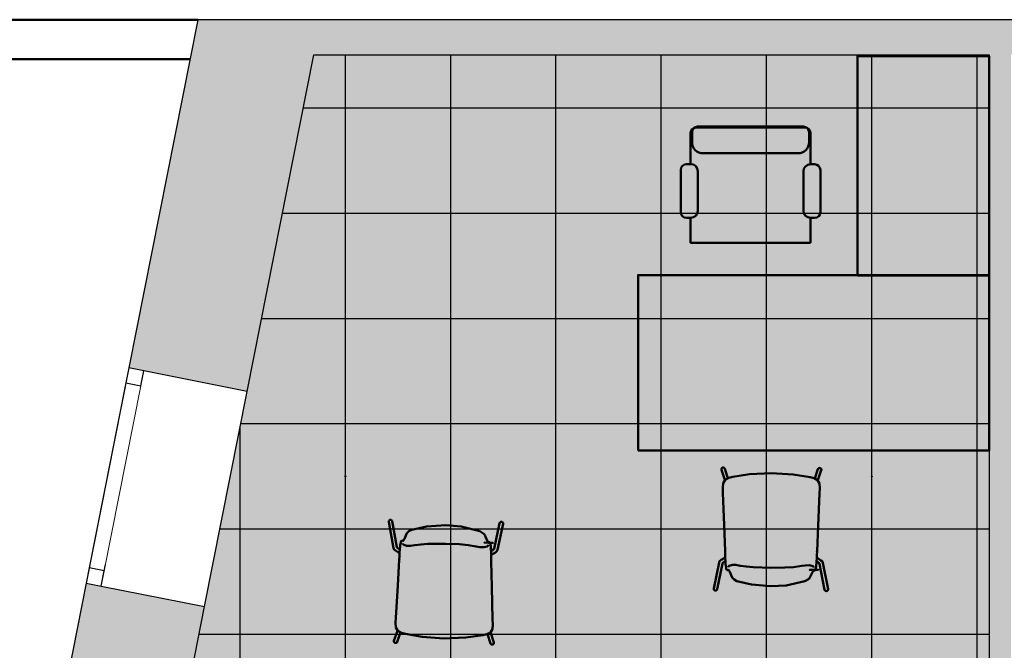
# Model space of a CAD drawing. Header units: metres. Extents: x -1 to 430, y -6 to 34.
# Tile 7 of 24: x 399.92 to 404.41, y 25.35 to 28.23. Entities that reach past the tile are written whole.
import ezdxf

# ---------------------------------------------------------------- set-up
doc = ezdxf.new("R2010")
doc.units = ezdxf.units.M
doc.linetypes.add('CONTINUA', pattern=[0])
doc.linetypes.add('PUNKT', pattern=[6.35, 0, -6.35])
for name, color, linetype, lineweight in [('3D P2 MOBLES', 7, 'CONTINUA', 25), ('3D P2 MURS', 7, 'CONTINUA', 25), ('P2 ESCALES 2D', 7, 'CONTINUA', 25), ('P2 PAVIMENT', 7, 'CONTINUA', 25)]:
    doc.layers.add(name, color=color, linetype=linetype, lineweight=lineweight)

# ---------------------------------------------------------------- blocks, each defined once
blk = doc.blocks.new('TRAMA_0')
at = {"layer": 'P2 PAVIMENT', "linetype": 'CONTINUA', "lineweight": 25, "transparency": 33554687}
for points in [[(401.396, 26.1464), (401.4023, 26.1526), (401.4085, 26.1464), (401.4023, 26.1401)], [(403.796, 26.1464), (403.8023, 26.1526), (403.8085, 26.1464), (403.8023, 26.1401)]]:
    blk.add_hatch(color=7, dxfattribs=at).paths.add_polyline_path(points, flags=16)
at = {"layer": 'P2 PAVIMENT', "color": 7, "linetype": 'CONTINUA', "lineweight": 25, "transparency": 33554687}
for p, q in [((401.4023, 26.1464), (401.4023, 28.0682)), ((401.8823, 26.1464), (401.8823, 28.0682)), ((402.3623, 26.1464), (402.3623, 28.0682)), ((402.8423, 26.1464), (402.8423, 28.0682)), ((403.3223, 26.1464), (403.3223, 28.0682)), ((403.8023, 26.1464), (403.8023, 28.0682)), ((404.2823, 26.1464), (404.2823, 28.0682)), ((401.2108, 27.8264), (403.5623, 27.8264)), ((403.5623, 27.8264), (404.337, 27.8264)), ((401.1157, 27.3464), (401.1623, 27.3464)), ((401.1623, 27.3464), (403.5623, 27.3464)), ((403.5623, 27.3464), (404.337, 27.3464)), ((401.0206, 26.8664), (401.1623, 26.8664)), ((401.1623, 26.8664), (403.5623, 26.8664)), ((403.5623, 26.8664), (404.337, 26.8664)), ((400.9223, 26.1464), (400.9223, 26.3701)), ((400.9255, 26.3864), (401.1623, 26.3864)), ((401.1623, 26.3864), (403.5623, 26.3864)), ((403.5623, 26.3864), (404.337, 26.3864)), ((400.9223, 23.7464), (400.9223, 26.1464)), ((401.4023, 23.7464), (401.4023, 26.1464)), ((401.8823, 23.7464), (401.8823, 26.1464)), ((402.3623, 23.7464), (402.3623, 26.1464)), ((402.8423, 23.7464), (402.8423, 26.1464)), ((403.3223, 23.7464), (403.3223, 26.1464)), ((403.8023, 23.7464), (403.8023, 26.1464)), ((404.2823, 23.7464), (404.2823, 26.1464)), ((400.8304, 25.9064), (401.1623, 25.9064)), ((401.1623, 25.9064), (403.5623, 25.9064)), ((403.5623, 25.9064), (404.337, 25.9064)), ((400.7353, 25.4264), (401.1623, 25.4264)), ((401.1623, 25.4264), (403.5623, 25.4264)), ((403.5623, 25.4264), (404.337, 25.4264))]:
    blk.add_line(p, q, dxfattribs=at)

msp = doc.modelspace()

# ---------------------------------------------------------------- hatches: boundary and pattern name
at = {"layer": '3D P2 MURS', "linetype": 'CONTINUA', "lineweight": 18, "true_color": 0xa0a0a0, "transparency": 33554687}
for points in [[(400.4151, 26.6404), (400.9546, 26.5335), (401.2904, 28.2282), (400.7297, 28.2282)], [(426.8464, 28.2282), (401.2904, 28.2282), (401.2587, 28.0682), (415.7808, 28.0682), (415.7808, 28.0683), (415.9308, 28.0683), (415.9308, 28.0682), (426.8132, 28.0682)], [(404.437, 23.5195), (404.437, 28.0682), (404.337, 28.0682), (404.337, 23.5195)], [(400.1116, 25.1086), (400.6511, 25.0017), (400.7603, 25.5526), (400.2208, 25.6594)]]:
    msp.add_hatch(color=253, dxfattribs=at).paths.add_polyline_path(points)
at = {"layer": 'P2 PAVIMENT', "linetype": 'CONTINUA', "lineweight": 25, "true_color": 0xa8d1ff, "transparency": 33554687}
h = msp.add_hatch(color=141, dxfattribs=at)
h.paths.add_polyline_path([(406.0493, 13.1206), (406.0493, 13.7631), (407.3616, 13.7631), (407.3616, 13.1206), (408.4493, 13.1206), (408.4493, 16.3186), (405.5993, 16.3186), (405.5993, 13.1206)])
h.paths.add_polyline_path([(400.3575, 23.5195), (404.337, 23.5195), (404.337, 28.0682), (401.2587, 28.0682)])
h.paths.add_polyline_path([(407.507, 23.4195), (400.3377, 23.4195), (399.3066, 18.2155), (409.697, 18.2155), (409.697, 22.1086), (409.5879, 22.1086), (409.515, 22.1766), (409.3621, 22.3051), (409.1438, 22.4697), (408.9172, 22.6227), (408.6829, 22.7636), (408.4416, 22.8921), (408.1938, 23.0078), (407.9403, 23.1103), (407.6819, 23.1994), (407.507, 23.2496), (407.5096, 23.2588), (407.507, 23.2597)])
h.paths.add_polyline_path([(412.1493, 16.3186), (408.5493, 16.3186), (408.5493, 13.1206), (412.1493, 13.1206)])
h.paths.add_polyline_path([(414.8971, 13.1206), (414.8971, 16.3186), (412.2493, 16.3186), (412.2493, 13.1206)])
h.paths.add_polyline_path([(413.4971, 18.2155), (413.4971, 21.3412), (413.4042, 21.3195), (412.6163, 21.2594), (411.2034, 20.8195), (410.3864, 20.7495), (409.797, 21.1429), (409.797, 18.2155)])
h.paths.add_polyline_path([(405.4993, 16.4186), (414.8971, 16.4186), (414.8971, 18.1155), (399.2868, 18.1155), (398.2971, 13.1206), (405.4993, 13.1206)])
h.paths.add_polyline_path([(415.647, 22.0695), (414.1734, 21.4995), (413.5971, 21.3646), (413.5971, 18.2155), (420.5098, 18.2155), (420.5098, 24.2369), (417.447, 24.2369), (417.447, 23.4895), (417.017, 23.4895), (417.017, 22.0695)])
h.paths.add_polyline_path([(414.9971, 13.1206), (418.3971, 13.1206), (418.3971, 17.6155), (418.3999, 17.6155), (418.3999, 18.1155), (414.9971, 18.1155)])
h.paths.add_polyline_path([(420.6098, 24.2369), (420.6098, 18.1155), (418.4999, 18.1155), (418.4999, 17.6155), (418.4971, 17.6155), (418.4971, 13.1206), (423.7155, 13.1206), (426.0126, 24.2048), (421.337, 24.2048), (421.337, 24.2369)])
h.paths.add_polyline_path([(426.0333, 24.3048), (426.8132, 28.0682), (421.507, 28.0682), (421.507, 24.3048)])
h.paths.add_polyline_path([(405.6727, 13.7645), (405.6952, 13.7912), (405.722, 13.8137), (405.7522, 13.8312), (405.7851, 13.8431), (405.8195, 13.8492), (405.8545, 13.8492), (405.8889, 13.8431), (405.9217, 13.8312), (405.952, 13.8137), (405.9788, 13.7912), (406.0012, 13.7645), (406.0187, 13.7342), (406.0307, 13.7014), (406.0367, 13.6669), (406.0367, 13.632), (406.0307, 13.5976), (406.0187, 13.5647), (406.0012, 13.5345), (405.9788, 13.5077), (405.952, 13.4852), (405.9217, 13.4677), (405.8889, 13.4558), (405.8545, 13.4497), (405.8195, 13.4497), (405.7851, 13.4558), (405.7522, 13.4677), (405.722, 13.4852), (405.6952, 13.5077), (405.6727, 13.5345), (405.6553, 13.5647), (405.6433, 13.5976), (405.6372, 13.632), (405.6372, 13.6669), (405.6433, 13.7014), (405.6553, 13.7342)], flags=16)
h.paths.add_polyline_path([(401.2367, 17.7776), (401.2291, 17.7346), (401.2141, 17.6935), (401.1923, 17.6557), (401.1642, 17.6222), (401.1307, 17.5942), (401.0929, 17.5723), (401.0519, 17.5574), (401.0088, 17.5498), (400.9651, 17.5498), (400.9221, 17.5574), (400.8811, 17.5723), (400.8432, 17.5942), (400.8098, 17.6222), (400.7817, 17.6557), (400.7598, 17.6935), (400.7449, 17.7346), (400.7373, 17.7776), (400.7373, 17.8213), (400.7449, 17.8643), (400.7598, 17.9054), (400.7817, 17.9432), (400.8098, 17.9767), (400.8432, 18.0048), (400.8811, 18.0266), (400.9221, 18.0416), (400.9651, 18.0491), (401.0088, 18.0491), (401.0519, 18.0416), (401.0929, 18.0266), (401.1307, 18.0048), (401.1642, 17.9767), (401.1923, 17.9432), (401.2141, 17.9054), (401.2291, 17.8643), (401.2367, 17.8213)], flags=16)
h.paths.add_polyline_path([(410.7119, 17.5498), (410.6689, 17.5574), (410.6278, 17.5723), (410.59, 17.5942), (410.5565, 17.6222), (410.5284, 17.6557), (410.5066, 17.6935), (410.4916, 17.7346), (410.484, 17.7776), (410.484, 17.8213), (410.4916, 17.8643), (410.5066, 17.9054), (410.5284, 17.9432), (410.5565, 17.9767), (410.59, 18.0048), (410.6278, 18.0266), (410.6689, 18.0416), (410.7119, 18.0491), (410.7556, 18.0491), (410.7986, 18.0416), (410.8396, 18.0266), (410.8775, 18.0048), (410.911, 17.9767), (410.939, 17.9432), (410.9609, 17.9054), (410.9758, 17.8643), (410.9834, 17.8213), (410.9834, 17.7776), (410.9758, 17.7346), (410.9609, 17.6935), (410.939, 17.6557), (410.911, 17.6222), (410.8775, 17.5942), (410.8396, 17.5723), (410.7986, 17.5574), (410.7556, 17.5498)], flags=16)
h.paths.add_polyline_path([(406.0423, 17.9432), (406.0641, 17.9054), (406.0791, 17.8643), (406.0867, 17.8213), (406.0867, 17.7776), (406.0791, 17.7346), (406.0641, 17.6935), (406.0423, 17.6557), (406.0142, 17.6222), (405.9807, 17.5942), (405.9429, 17.5723), (405.9019, 17.5574), (405.8588, 17.5498), (405.8151, 17.5498), (405.7721, 17.5574), (405.7311, 17.5723), (405.6932, 17.5942), (405.6598, 17.6222), (405.6317, 17.6557), (405.6098, 17.6935), (405.5949, 17.7346), (405.5873, 17.7776), (405.5873, 17.8213), (405.5949, 17.8643), (405.6098, 17.9054), (405.6317, 17.9432), (405.6598, 17.9767), (405.6932, 18.0048), (405.7311, 18.0266), (405.7721, 18.0416), (405.8151, 18.0491), (405.8588, 18.0491), (405.9019, 18.0416), (405.9429, 18.0266), (405.9807, 18.0048), (406.0142, 17.9767)], flags=16)
h.paths.add_polyline_path([(400.9351, 13.4558), (400.9022, 13.4677), (400.872, 13.4852), (400.8452, 13.5077), (400.8227, 13.5345), (400.8053, 13.5647), (400.7933, 13.5976), (400.7872, 13.632), (400.7872, 13.6669), (400.7933, 13.7014), (400.8053, 13.7342), (400.8227, 13.7645), (400.8452, 13.7912), (400.872, 13.8137), (400.9022, 13.8312), (400.9351, 13.8431), (400.9695, 13.8492), (401.0045, 13.8492), (401.0389, 13.8431), (401.0717, 13.8312), (401.102, 13.8137), (401.1288, 13.7912), (401.1512, 13.7645), (401.1687, 13.7342), (401.1807, 13.7014), (401.1867, 13.6669), (401.1867, 13.632), (401.1807, 13.5976), (401.1687, 13.5647), (401.1512, 13.5345), (401.1288, 13.5077), (401.102, 13.4852), (401.0717, 13.4677), (401.0389, 13.4558), (401.0045, 13.4497), (400.9695, 13.4497)], flags=16)
h.paths.add_polyline_path([(410.8185, 13.4677), (410.7856, 13.4558), (410.7512, 13.4497), (410.7163, 13.4497), (410.6818, 13.4558), (410.649, 13.4677), (410.6187, 13.4852), (410.5919, 13.5077), (410.5695, 13.5345), (410.552, 13.5647), (410.54, 13.5976), (410.534, 13.632), (410.534, 13.6669), (410.54, 13.7014), (410.552, 13.7342), (410.5695, 13.7645), (410.5919, 13.7912), (410.6187, 13.8137), (410.649, 13.8312), (410.6818, 13.8431), (410.7163, 13.8492), (410.7512, 13.8492), (410.7856, 13.8431), (410.8185, 13.8312), (410.8487, 13.8137), (410.8755, 13.7912), (410.898, 13.7645), (410.9154, 13.7342), (410.9274, 13.7014), (410.9335, 13.6669), (410.9335, 13.632), (410.9274, 13.5976), (410.9154, 13.5647), (410.898, 13.5345), (410.8755, 13.5077), (410.8487, 13.4852)], flags=16)
h.paths.add_polyline_path([(416.252, 13.4852), (416.2217, 13.4677), (416.1889, 13.4558), (416.1545, 13.4497), (416.1195, 13.4497), (416.0851, 13.4558), (416.0522, 13.4677), (416.022, 13.4852), (415.9952, 13.5077), (415.9727, 13.5345), (415.9553, 13.5647), (415.9433, 13.5976), (415.9372, 13.632), (415.9372, 13.6669), (415.9433, 13.7014), (415.9553, 13.7342), (415.9727, 13.7645), (415.9952, 13.7912), (416.022, 13.8137), (416.0522, 13.8312), (416.0851, 13.8431), (416.1195, 13.8492), (416.1545, 13.8492), (416.1889, 13.8431), (416.2217, 13.8312), (416.252, 13.8137), (416.2788, 13.7912), (416.3012, 13.7645), (416.3187, 13.7342), (416.3307, 13.7014), (416.3367, 13.6669), (416.3367, 13.632), (416.3307, 13.5976), (416.3187, 13.5647), (416.3012, 13.5345), (416.2788, 13.5077)], flags=16)
h.paths.add_polyline_path([(416.3142, 17.6222), (416.2807, 17.5942), (416.2429, 17.5723), (416.2019, 17.5574), (416.1588, 17.5498), (416.1151, 17.5498), (416.0721, 17.5574), (416.0311, 17.5723), (415.9932, 17.5942), (415.9598, 17.6222), (415.9317, 17.6557), (415.9098, 17.6935), (415.8949, 17.7346), (415.8873, 17.7776), (415.8873, 17.8213), (415.8949, 17.8643), (415.9098, 17.9054), (415.9317, 17.9432), (415.9598, 17.9767), (415.9932, 18.0048), (416.0311, 18.0266), (416.0721, 18.0416), (416.1151, 18.0491), (416.1588, 18.0491), (416.2019, 18.0416), (416.2429, 18.0266), (416.2807, 18.0048), (416.3142, 17.9767), (416.3423, 17.9432), (416.3641, 17.9054), (416.3791, 17.8643), (416.3867, 17.8213), (416.3867, 17.7776), (416.3791, 17.7346), (416.3641, 17.6935), (416.3423, 17.6557)], flags=16)
h.paths.add_polyline_path([(421.1562, 14.6845), (421.1737, 14.6542), (421.1857, 14.6214), (421.1917, 14.5869), (421.1917, 14.552), (421.1857, 14.5176), (421.1737, 14.4847), (421.1562, 14.4545), (421.1338, 14.4277), (421.107, 14.4052), (421.0767, 14.3877), (421.0439, 14.3758), (421.0095, 14.3697), (420.9745, 14.3697), (420.9401, 14.3758), (420.9072, 14.3877), (420.877, 14.4052), (420.8502, 14.4277), (420.8277, 14.4545), (420.8103, 14.4847), (420.7983, 14.5176), (420.7922, 14.552), (420.7922, 14.5869), (420.7983, 14.6214), (420.8103, 14.6542), (420.8277, 14.6845), (420.8502, 14.7112), (420.877, 14.7337), (420.9072, 14.7512), (420.9401, 14.7631), (420.9745, 14.7692), (421.0095, 14.7692), (421.0439, 14.7631), (421.0767, 14.7512), (421.107, 14.7337), (421.1338, 14.7112)], flags=16)
h.paths.add_polyline_path([(420.7499, 23.9643), (420.7648, 24.0054), (420.7867, 24.0432), (420.8148, 24.0767), (420.8482, 24.1048), (420.8861, 24.1266), (420.9271, 24.1416), (420.9701, 24.1491), (421.0138, 24.1491), (421.0569, 24.1416), (421.0979, 24.1266), (421.1357, 24.1048), (421.1692, 24.0767), (421.1973, 24.0432), (421.2191, 24.0054), (421.2341, 23.9643), (421.2417, 23.9213), (421.2417, 23.8776), (421.2341, 23.8346), (421.2191, 23.7935), (421.1973, 23.7557), (421.1692, 23.7222), (421.1357, 23.6942), (421.0979, 23.6723), (421.0569, 23.6574), (421.0138, 23.6498), (420.9701, 23.6498), (420.9271, 23.6574), (420.8861, 23.6723), (420.8482, 23.6942), (420.8148, 23.7222), (420.7867, 23.7557), (420.7648, 23.7935), (420.7499, 23.8346), (420.7423, 23.8776), (420.7423, 23.9213)], flags=16)
h.paths.add_polyline_path([(421.1973, 17.9432), (421.2191, 17.9054), (421.2341, 17.8643), (421.2417, 17.8213), (421.2417, 17.7776), (421.2341, 17.7346), (421.2191, 17.6935), (421.1973, 17.6557), (421.1692, 17.6222), (421.1357, 17.5942), (421.0979, 17.5723), (421.0569, 17.5574), (421.0138, 17.5498), (420.9701, 17.5498), (420.9271, 17.5574), (420.8861, 17.5723), (420.8482, 17.5942), (420.8148, 17.6222), (420.7867, 17.6557), (420.7648, 17.6935), (420.7499, 17.7346), (420.7423, 17.7776), (420.7423, 17.8213), (420.7499, 17.8643), (420.7648, 17.9054), (420.7867, 17.9432), (420.8148, 17.9767), (420.8482, 18.0048), (420.8861, 18.0266), (420.9271, 18.0416), (420.9701, 18.0491), (421.0138, 18.0491), (421.0569, 18.0416), (421.0979, 18.0266), (421.1357, 18.0048), (421.1692, 17.9767)], flags=16)

# ---------------------------------------------------------------- linework, layer by layer
at = {"layer": '3D P2 MOBLES', "color": 202, "linetype": 'CONTINUA', "lineweight": 50, "transparency": 33554687}
for p, q in [((402.9764, 27.57), (402.9764, 27.7115)), ((402.9827, 27.7152), (402.9827, 27.6699)), ((403.4971, 27.7369), (403.0018, 27.7369)), ((403.4907, 27.7406), (403.0081, 27.7406)), ((403.5161, 27.7152), (403.5161, 27.6699)), ((403.5225, 27.569), (403.5225, 27.7115)), ((403.4653, 27.6191), (403.0335, 27.6191)), ((402.9764, 27.57), (402.9581, 27.57)), ((403.5408, 27.569), (403.5225, 27.569)), ((402.9312, 27.5431), (402.9312, 27.3508)), ((403.0087, 27.3569), (403.0087, 27.5377)), ((403.4902, 27.5367), (403.4902, 27.3569)), ((403.5677, 27.3508), (403.5677, 27.5421)), ((402.9574, 27.3247), (402.9764, 27.3247)), ((402.9764, 27.211), (402.9764, 27.3247)), ((403.5225, 27.211), (403.5225, 27.3247)), ((403.5225, 27.3247), (403.5415, 27.3247)), ((403.5225, 27.211), (402.9764, 27.211)), ((403.1321, 26.1297), (403.1169, 26.1754)), ((403.1463, 26.1377), (403.1321, 26.1805)), ((403.5423, 26.136), (403.5569, 26.1786)), ((403.5565, 26.1279), (403.572, 26.1734)), ((401.6, 25.9382), (401.6217, 25.8189)), ((401.6157, 25.941), (401.6372, 25.8226)), ((402.1056, 25.9327), (402.08, 25.815)), ((402.1212, 25.9293), (402.0955, 25.8108)), ((401.6515, 25.8198), (401.6515, 25.8197)), ((401.6638, 25.8497), (401.6638, 25.8497)), ((402.0545, 25.8431), (402.0545, 25.8431)), ((402.0657, 25.8127), (402.0657, 25.8126)), ((401.6483, 25.7964), (401.6494, 25.7959)), ((402.0681, 25.7892), (402.067, 25.7887)), ((403.1328, 25.7752), (403.1339, 25.7757)), ((403.5526, 25.7734), (403.5516, 25.7739)), ((403.0815, 25.6344), (403.1057, 25.7533)), ((403.0972, 25.6313), (403.1212, 25.7492)), ((403.1356, 25.7517), (403.1356, 25.7518)), ((403.5497, 25.7499), (403.5497, 25.75)), ((403.5871, 25.6291), (403.5641, 25.7473)), ((403.6028, 25.6322), (403.5796, 25.7512)), ((403.1471, 25.7216), (403.1471, 25.7216)), ((403.5379, 25.7198), (403.5379, 25.7198)), ((401.64, 25.442), (401.6238, 25.3966)), ((401.654, 25.4337), (401.6389, 25.3912)), ((402.05, 25.4269), (402.0636, 25.384)), ((402.0643, 25.4347), (402.0789, 25.3888))]:
    msp.add_line(p, q, dxfattribs=at)
for points in [[(404.3367, 28.0625), (403.7367, 28.0625), (403.7367, 27.0625), (404.3367, 27.0625), (404.3367, 28.0625)], [(402.7367, 26.2635), (402.7367, 27.0635), (404.3367, 27.0635), (404.3367, 26.2635), (402.7367, 26.2635)], [(402.0549, 25.843), (402.0691, 25.8424), (402.0744, 25.8421), (402.0746, 25.8421), (402.0705, 25.8423), (402.0356, 25.8439), (402.0351, 25.8439), (402.0353, 25.8439)], [(403.5383, 25.7199), (403.5525, 25.7202), (403.5579, 25.7203), (403.5581, 25.7203), (403.5539, 25.7202), (403.519, 25.7194), (403.5185, 25.7194), (403.5187, 25.7194)]]:
    msp.add_lwpolyline(points, close=True, dxfattribs=at)
for points in [[(403.1169, 26.1754), (403.1168, 26.1759), (403.1167, 26.1764), (403.1166, 26.1769), (403.1165, 26.1774), (403.1165, 26.1778), (403.1165, 26.1783), (403.1166, 26.1788), (403.1167, 26.1793), (403.1168, 26.1798), (403.1169, 26.1803), (403.1171, 26.1808), (403.1173, 26.1812), (403.1175, 26.1817), (403.1177, 26.1821), (403.118, 26.1825), (403.1183, 26.1829), (403.1187, 26.1833), (403.119, 26.1837), (403.1194, 26.184), (403.1198, 26.1843), (403.1202, 26.1846), (403.1206, 26.1849), (403.1211, 26.1851), (403.1215, 26.1853), (403.122, 26.1855), (403.1225, 26.1856), (403.123, 26.1857), (403.1235, 26.1858), (403.124, 26.1859), (403.1245, 26.1859), (403.125, 26.1859), (403.1255, 26.1858), (403.126, 26.1858), (403.1265, 26.1856), (403.127, 26.1855), (403.1274, 26.1853), (403.1279, 26.1852), (403.1283, 26.1849), (403.1288, 26.1847), (403.1292, 26.1844), (403.1296, 26.1841), (403.13, 26.1838), (403.1303, 26.1834), (403.1307, 26.1831), (403.131, 26.1827), (403.1312, 26.1823), (403.1315, 26.1818), (403.1317, 26.1814), (403.1319, 26.1809), (403.1321, 26.1805)], [(403.572, 26.1734), (403.5722, 26.1739), (403.5723, 26.1744), (403.5724, 26.1749), (403.5724, 26.1754), (403.5725, 26.1759), (403.5725, 26.1764), (403.5724, 26.1769), (403.5723, 26.1774), (403.5722, 26.1779), (403.5721, 26.1783), (403.5719, 26.1788), (403.5718, 26.1793), (403.5715, 26.1797), (403.5713, 26.1802), (403.571, 26.1806), (403.5707, 26.181), (403.5704, 26.1814), (403.57, 26.1817), (403.5697, 26.1821), (403.5693, 26.1824), (403.5688, 26.1827), (403.5684, 26.1829), (403.568, 26.1831), (403.5675, 26.1834), (403.567, 26.1835), (403.5666, 26.1837), (403.5661, 26.1838), (403.5656, 26.1839), (403.5651, 26.1839), (403.5646, 26.184), (403.5641, 26.184), (403.5636, 26.1839), (403.5631, 26.1839), (403.5626, 26.1838), (403.5621, 26.1836), (403.5616, 26.1835), (403.5612, 26.1833), (403.5607, 26.1831), (403.5603, 26.1828), (403.5599, 26.1825), (403.5595, 26.1822), (403.5591, 26.1819), (403.5587, 26.1816), (403.5584, 26.1812), (403.5581, 26.1808), (403.5578, 26.1804), (403.5575, 26.18), (403.5573, 26.1795), (403.5571, 26.1791), (403.5569, 26.1786)], [(403.1681, 26.1432), (403.1498, 26.1389), (403.1332, 26.1306), (403.1241, 26.1148), (403.1227, 26.0928), (403.1235, 26.0706)], [(403.1681, 26.1432), (403.1668, 26.1429), (403.1666, 26.1429), (403.1681, 26.1432)], [(403.3444, 26.1608), (403.2449, 26.1556), (403.1681, 26.1432)], [(403.1681, 26.1432), (403.1695, 26.1435), (403.1693, 26.1435), (403.1681, 26.1432)], [(403.3444, 26.1608), (403.4439, 26.1547), (403.5206, 26.1417)], [(403.5206, 26.1417), (403.5192, 26.142), (403.5194, 26.142), (403.5206, 26.1417)], [(403.5206, 26.1417), (403.5388, 26.1372), (403.5554, 26.1288), (403.5644, 26.1129), (403.5655, 26.0909), (403.5645, 26.0687)], [(403.5206, 26.1417), (403.5219, 26.1414), (403.5221, 26.1413), (403.5206, 26.1417)], [(403.1236, 26.0704), (403.1235, 26.0706), (403.1235, 26.0707)], [(403.1235, 26.0706), (403.1289, 25.9228), (403.1331, 25.8066)], [(403.5645, 26.0687), (403.5578, 25.9209), (403.5526, 25.8048)], [(403.5645, 26.0685), (403.5645, 26.0687), (403.5645, 26.0688)], [(401.6, 25.9382), (401.5999, 25.9387), (401.5999, 25.9391), (401.5999, 25.9396), (401.5999, 25.9401), (401.6, 25.9406), (401.6, 25.9411), (401.6002, 25.9415), (401.6003, 25.942), (401.6005, 25.9424), (401.6007, 25.9429), (401.6009, 25.9433), (401.6012, 25.9437), (401.6015, 25.9441), (401.6018, 25.9445), (401.6021, 25.9449), (401.6025, 25.9452), (401.6029, 25.9455), (401.6033, 25.9458), (401.6037, 25.9461), (401.6041, 25.9463), (401.6046, 25.9466), (401.605, 25.9468), (401.6055, 25.9469), (401.606, 25.9471), (401.6065, 25.9472), (401.607, 25.9472), (401.6075, 25.9473), (401.608, 25.9473), (401.6085, 25.9473), (401.609, 25.9472), (401.6095, 25.9472), (401.61, 25.947), (401.6105, 25.9469), (401.6109, 25.9467), (401.6114, 25.9466), (401.6118, 25.9463), (401.6123, 25.9461), (401.6127, 25.9458), (401.6131, 25.9455), (401.6134, 25.9452), (401.6138, 25.9449), (401.6141, 25.9445), (401.6144, 25.9441), (401.6147, 25.9437), (401.6149, 25.9433), (401.6152, 25.9429), (401.6153, 25.9424), (401.6155, 25.942), (401.6156, 25.9415), (401.6157, 25.941)], [(401.8604, 25.9226), (401.7726, 25.9165), (401.7052, 25.9018)], [(402.0149, 25.8965), (401.9294, 25.9167), (401.8604, 25.9226)], [(402.1212, 25.9293), (402.1213, 25.9297), (402.1214, 25.9302), (402.1214, 25.9307), (402.1214, 25.9312), (402.1213, 25.9317), (402.1213, 25.9321), (402.1212, 25.9326), (402.121, 25.9331), (402.1209, 25.9335), (402.1207, 25.934), (402.1205, 25.9344), (402.1202, 25.9349), (402.1199, 25.9353), (402.1196, 25.9357), (402.1193, 25.936), (402.119, 25.9364), (402.1186, 25.9367), (402.1182, 25.937), (402.1178, 25.9373), (402.1174, 25.9376), (402.1169, 25.9378), (402.1165, 25.938), (402.116, 25.9382), (402.1155, 25.9383), (402.115, 25.9385), (402.1145, 25.9386), (402.114, 25.9386), (402.1135, 25.9386), (402.113, 25.9386), (402.1125, 25.9386), (402.112, 25.9386), (402.1115, 25.9385), (402.1111, 25.9384), (402.1106, 25.9382), (402.1101, 25.938), (402.1097, 25.9378), (402.1092, 25.9376), (402.1088, 25.9373), (402.1084, 25.9371), (402.108, 25.9367), (402.1077, 25.9364), (402.1073, 25.9361), (402.107, 25.9357), (402.1067, 25.9353), (402.1065, 25.9349), (402.1062, 25.9345), (402.106, 25.934), (402.1059, 25.9336), (402.1057, 25.9331), (402.1056, 25.9327)], [(401.6777, 25.8761), (401.6711, 25.8604), (401.6656, 25.8515), (401.6645, 25.8503), (401.6639, 25.8499), (401.6638, 25.8499)], [(401.7052, 25.9018), (401.6916, 25.8952), (401.683, 25.8865), (401.6777, 25.8761)], [(402.0415, 25.8699), (402.039, 25.876), (402.0336, 25.8842), (402.0149, 25.8965)], [(402.0544, 25.8433), (402.0543, 25.8433), (402.0528, 25.845), (402.0415, 25.8699)], [(401.6306, 25.8071), (401.6244, 25.813), (401.6217, 25.8189)], [(401.637, 25.8229), (401.6371, 25.8228), (401.6379, 25.8218), (401.639, 25.8208), (401.6391, 25.8207), (401.6396, 25.8203), (401.6509, 25.8112)], [(401.6579, 25.8524), (401.6555, 25.8493), (401.6544, 25.8449), (401.6527, 25.8327), (401.652, 25.8253), (401.6511, 25.8154), (401.6494, 25.7959)], [(401.6593, 25.8527), (401.6585, 25.8526), (401.6579, 25.8524)], [(401.6653, 25.8527), (401.6619, 25.8526), (401.6593, 25.8527)], [(401.6826, 25.8283), (401.6685, 25.8329), (401.6647, 25.8365), (401.6636, 25.8396)], [(401.6638, 25.8497), (401.6644, 25.8518), (401.6649, 25.8525)], [(401.6653, 25.8527), (401.6651, 25.8526), (401.6649, 25.8525)], [(401.6663, 25.8522), (401.6657, 25.8526), (401.6653, 25.8527)], [(401.7186, 25.8315), (401.6981, 25.8286), (401.6826, 25.8283)], [(401.859, 25.8385), (401.7782, 25.8376), (401.747, 25.8353), (401.7186, 25.8315)], [(401.9991, 25.8267), (401.9623, 25.8326), (401.9225, 25.8361), (401.859, 25.8385)], [(402.0349, 25.8223), (402.015, 25.8237), (401.9991, 25.8267)], [(402.0543, 25.8329), (402.0531, 25.8298), (402.0491, 25.8264), (402.0349, 25.8223)], [(402.053, 25.8461), (402.0525, 25.846), (402.0522, 25.8458)], [(402.059, 25.8458), (402.0557, 25.8459), (402.053, 25.8461)], [(402.0534, 25.8459), (402.0532, 25.846), (402.053, 25.8461)], [(402.0534, 25.8459), (402.054, 25.8448), (402.0545, 25.8431)], [(402.0604, 25.8455), (402.0597, 25.8458), (402.059, 25.8458)], [(402.067, 25.7887), (402.065, 25.8247), (402.0635, 25.8391), (402.0604, 25.8455)], [(402.0803, 25.8153), (402.0802, 25.8152), (402.0791, 25.814), (402.0784, 25.8135), (402.0783, 25.8133), (402.078, 25.8132), (402.0775, 25.8129), (402.066, 25.8054)], [(401.6483, 25.7964), (401.6439, 25.7989), (401.6306, 25.8071)], [(401.6482, 25.7694), (401.648, 25.7655), (401.6478, 25.7625)], [(401.6479, 25.765), (401.6489, 25.7826), (401.6494, 25.7959)], [(402.0674, 25.7578), (402.0671, 25.7754), (402.067, 25.7887)], [(402.0681, 25.7892), (402.0726, 25.7915), (402.0862, 25.7993)], [(402.0862, 25.7993), (402.0925, 25.805), (402.0955, 25.8108)], [(403.1328, 25.7752), (403.1284, 25.7728), (403.1148, 25.7649)], [(403.1333, 25.8021), (403.1332, 25.806), (403.133, 25.8091)], [(403.1331, 25.8068), (403.1331, 25.8066), (403.1331, 25.8064)], [(403.1331, 25.8066), (403.1337, 25.789), (403.1339, 25.7757)], [(403.1412, 25.719), (403.1389, 25.7222), (403.1378, 25.7265), (403.1365, 25.7388), (403.1359, 25.7462), (403.1352, 25.7561), (403.1339, 25.7757)], [(403.5516, 25.7739), (403.5488, 25.738), (403.547, 25.7236), (403.5438, 25.7172)], [(403.5526, 25.8048), (403.5519, 25.7872), (403.5516, 25.7739)], [(403.5524, 25.8003), (403.5526, 25.8042), (403.5527, 25.8073)], [(403.5526, 25.8049), (403.5526, 25.8048), (403.5526, 25.8046)], [(403.5526, 25.7734), (403.5571, 25.7709), (403.5706, 25.7629)], [(401.6327, 25.5012), (401.6412, 25.6489), (401.6479, 25.765)], [(401.6479, 25.7648), (401.6479, 25.765), (401.648, 25.7651)], [(402.0673, 25.7623), (402.0674, 25.7584), (402.0674, 25.7553)], [(402.0674, 25.7576), (402.0674, 25.7578), (402.0674, 25.7579)], [(402.0736, 25.4937), (402.0701, 25.6416), (402.0674, 25.7578)], [(403.1148, 25.7649), (403.1086, 25.7591), (403.1057, 25.7533)], [(403.121, 25.7489), (403.121, 25.749), (403.1219, 25.75), (403.123, 25.751), (403.1231, 25.751), (403.1236, 25.7514), (403.1351, 25.7604)], [(403.1664, 25.7425), (403.1523, 25.7382), (403.1483, 25.7348), (403.1472, 25.7316)], [(403.2023, 25.7385), (403.182, 25.7419), (403.1664, 25.7425)], [(403.3425, 25.7286), (403.2618, 25.7311), (403.2307, 25.7341), (403.2023, 25.7385)], [(403.4829, 25.7373), (403.446, 25.7323), (403.4061, 25.7295), (403.3425, 25.7286)], [(403.5188, 25.741), (403.4989, 25.74), (403.4829, 25.7373)], [(403.5379, 25.7299), (403.5368, 25.7331), (403.5329, 25.7366), (403.5188, 25.741)], [(403.5643, 25.747), (403.5642, 25.7471), (403.5631, 25.7483), (403.5625, 25.7489), (403.5623, 25.749), (403.5621, 25.7492), (403.5616, 25.7495), (403.5502, 25.7572)], [(403.5706, 25.7629), (403.5768, 25.7571), (403.5796, 25.7512)], [(403.1426, 25.7187), (403.1418, 25.7188), (403.1412, 25.719)], [(403.1486, 25.7185), (403.1453, 25.7187), (403.1426, 25.7187)], [(403.1471, 25.7215), (403.1477, 25.7194), (403.1482, 25.7187)], [(403.1605, 25.6948), (403.1543, 25.7107), (403.1489, 25.7197), (403.1478, 25.7209), (403.1473, 25.7213), (403.1472, 25.7214)], [(403.1486, 25.7185), (403.1484, 25.7186), (403.1482, 25.7187)], [(403.1496, 25.719), (403.1491, 25.7186), (403.1486, 25.7185)], [(403.1874, 25.6686), (403.174, 25.6754), (403.1656, 25.6844), (403.1605, 25.6948)], [(403.5243, 25.6932), (403.5218, 25.6872), (403.5162, 25.6791), (403.4972, 25.6672)], [(403.5378, 25.7196), (403.5377, 25.7195), (403.5362, 25.7179), (403.5243, 25.6932)], [(403.5364, 25.7168), (403.5359, 25.7169), (403.5356, 25.7171)], [(403.5424, 25.7169), (403.539, 25.717), (403.5364, 25.7168)], [(403.5368, 25.717), (403.5366, 25.7169), (403.5364, 25.7168)], [(403.5368, 25.717), (403.5374, 25.718), (403.5379, 25.7198)], [(403.5438, 25.7172), (403.543, 25.717), (403.5424, 25.7169)], [(403.0972, 25.6313), (403.097, 25.6308), (403.0969, 25.6303), (403.0967, 25.6299), (403.0965, 25.6294), (403.0963, 25.629), (403.096, 25.6286), (403.0958, 25.6282), (403.0955, 25.6278), (403.0951, 25.6275), (403.0948, 25.6271), (403.0944, 25.6268), (403.094, 25.6265), (403.0936, 25.6263), (403.0931, 25.626), (403.0927, 25.6258), (403.0922, 25.6256), (403.0918, 25.6255), (403.0913, 25.6254), (403.0908, 25.6253), (403.0903, 25.6252), (403.0898, 25.6252), (403.0893, 25.6252), (403.0888, 25.6252), (403.0883, 25.6252), (403.0878, 25.6253), (403.0873, 25.6254), (403.0868, 25.6256), (403.0863, 25.6258), (403.0859, 25.626), (403.0854, 25.6262), (403.085, 25.6264), (403.0846, 25.6267), (403.0842, 25.627), (403.0838, 25.6274), (403.0835, 25.6277), (403.0831, 25.6281), (403.0828, 25.6285), (403.0826, 25.6289), (403.0823, 25.6293), (403.0821, 25.6297), (403.0819, 25.6302), (403.0817, 25.6306), (403.0816, 25.6311), (403.0815, 25.6316), (403.0814, 25.632), (403.0813, 25.6325), (403.0813, 25.633), (403.0814, 25.6335), (403.0814, 25.634), (403.0815, 25.6344)], [(403.3422, 25.6445), (403.2545, 25.6524), (403.1874, 25.6686)], [(403.4972, 25.6672), (403.4112, 25.6489), (403.3422, 25.6445)], [(403.5871, 25.6291), (403.5872, 25.6287), (403.5873, 25.6282), (403.5875, 25.6277), (403.5877, 25.6273), (403.5879, 25.6269), (403.5882, 25.6265), (403.5884, 25.6261), (403.5888, 25.6257), (403.5891, 25.6253), (403.5894, 25.625), (403.5898, 25.6247), (403.5902, 25.6244), (403.5906, 25.6241), (403.5911, 25.6239), (403.5915, 25.6237), (403.592, 25.6235), (403.5924, 25.6233), (403.5929, 25.6232), (403.5934, 25.6231), (403.5939, 25.623), (403.5944, 25.623), (403.5949, 25.623), (403.5954, 25.623), (403.5959, 25.623), (403.5964, 25.6231), (403.5969, 25.6232), (403.5974, 25.6234), (403.5978, 25.6235), (403.5983, 25.6237), (403.5987, 25.624), (403.5992, 25.6242), (403.5996, 25.6245), (403.6, 25.6248), (403.6004, 25.6251), (403.6007, 25.6255), (403.6011, 25.6258), (403.6014, 25.6262), (403.6017, 25.6266), (403.6019, 25.627), (403.6021, 25.6275), (403.6023, 25.6279), (403.6025, 25.6284), (403.6027, 25.6288), (403.6028, 25.6293), (403.6028, 25.6298), (403.6029, 25.6303), (403.6029, 25.6307), (403.6029, 25.6312), (403.6029, 25.6317), (403.6028, 25.6322)], [(401.6756, 25.4277), (401.6575, 25.4324), (401.641, 25.441), (401.6323, 25.457), (401.6314, 25.479), (401.6327, 25.5012)], [(401.6327, 25.5014), (401.6327, 25.5012), (401.6327, 25.5011)], [(402.0282, 25.4217), (402.0465, 25.4258), (402.0632, 25.4338), (402.0725, 25.4495), (402.0741, 25.4715), (402.0736, 25.4937)], [(402.0736, 25.4938), (402.0736, 25.4937), (402.0736, 25.4936)], [(401.6756, 25.4277), (401.6744, 25.428), (401.6742, 25.428), (401.6756, 25.4277)], [(401.8516, 25.4063), (401.7522, 25.4137), (401.6756, 25.4277)], [(401.6756, 25.4277), (401.6771, 25.4273), (401.6769, 25.4274), (401.6756, 25.4277)], [(401.8516, 25.4063), (401.9512, 25.4103), (402.0282, 25.4217)], [(402.0282, 25.4217), (402.0267, 25.4214), (402.0269, 25.4214), (402.0282, 25.4217)], [(402.0282, 25.4217), (402.0294, 25.4219), (402.0296, 25.422), (402.0282, 25.4217)], [(401.6389, 25.3912), (401.6387, 25.3907), (401.6385, 25.3903), (401.6383, 25.3899), (401.638, 25.3894), (401.6377, 25.389), (401.6374, 25.3886), (401.6371, 25.3883), (401.6367, 25.3879), (401.6363, 25.3876), (401.6359, 25.3873), (401.6355, 25.3871), (401.635, 25.3868), (401.6346, 25.3866), (401.6341, 25.3864), (401.6336, 25.3863), (401.6332, 25.3861), (401.6327, 25.386), (401.6322, 25.386), (401.6317, 25.386), (401.6312, 25.386), (401.6307, 25.386), (401.6302, 25.386), (401.6297, 25.3861), (401.6292, 25.3863), (401.6287, 25.3864), (401.6282, 25.3866), (401.6278, 25.3868), (401.6273, 25.3871), (401.6269, 25.3873), (401.6265, 25.3876), (401.6261, 25.3879), (401.6257, 25.3883), (401.6254, 25.3886), (401.6251, 25.389), (401.6248, 25.3894), (401.6245, 25.3899), (401.6243, 25.3903), (401.624, 25.3907), (401.6239, 25.3912), (401.6237, 25.3917), (401.6236, 25.3922), (401.6235, 25.3927), (401.6234, 25.3932), (401.6234, 25.3937), (401.6234, 25.3942), (401.6234, 25.3947), (401.6235, 25.3951), (401.6236, 25.3956), (401.6237, 25.3961), (401.6238, 25.3966)], [(402.0636, 25.384), (402.0638, 25.3835), (402.064, 25.383), (402.0642, 25.3826), (402.0645, 25.3821), (402.0648, 25.3817), (402.0651, 25.3813), (402.0654, 25.381), (402.0657, 25.3806), (402.0661, 25.3803), (402.0665, 25.38), (402.0669, 25.3797), (402.0674, 25.3794), (402.0678, 25.3792), (402.0683, 25.379), (402.0687, 25.3788), (402.0692, 25.3787), (402.0697, 25.3786), (402.0702, 25.3785), (402.0707, 25.3784), (402.0712, 25.3784), (402.0717, 25.3784), (402.0722, 25.3785), (402.0727, 25.3786), (402.0732, 25.3787), (402.0737, 25.3788), (402.0741, 25.379), (402.0746, 25.3792), (402.0751, 25.3794), (402.0755, 25.3797), (402.0759, 25.3799), (402.0763, 25.3802), (402.0767, 25.3806), (402.077, 25.3809), (402.0774, 25.3813), (402.0777, 25.3817), (402.078, 25.3821), (402.0782, 25.3825), (402.0785, 25.383), (402.0787, 25.3834), (402.0788, 25.3839), (402.079, 25.3844), (402.0791, 25.3849), (402.0792, 25.3854), (402.0792, 25.3859), (402.0793, 25.3864), (402.0792, 25.3869), (402.0792, 25.3874), (402.0791, 25.3878), (402.079, 25.3883), (402.0789, 25.3888)]]:
    msp.add_lwpolyline(points, dxfattribs=at)
for centre, radius, start, end in [((403.0018, 27.7115), 0.0254, 90, 180), ((403.0081, 27.7152), 0.0254, 90, 180), ((403.4907, 27.7152), 0.0254, 0, 90), ((403.4971, 27.7115), 0.0254, 0, 90), ((403.0335, 27.6699), 0.0508, 180, 270), ((403.4653, 27.6699), 0.0508, 270, 0), ((402.9581, 27.5431), 0.0269, 90, 180), ((402.9764, 27.5377), 0.0323, 0, 90), ((403.5225, 27.5367), 0.0323, 90, 180), ((403.5408, 27.5421), 0.0269, 0, 90), ((402.9574, 27.3508), 0.0262, 180, 270), ((402.9764, 27.3569), 0.0323, 270, 0), ((403.5225, 27.3569), 0.0323, 180, 270), ((403.5415, 27.3508), 0.0262, 270, 0)]:
    msp.add_arc(centre, radius, start, end, dxfattribs=at)
at = {"layer": '3D P2 MURS', "color": 7, "linetype": 'CONTINUA', "lineweight": 25, "transparency": 33554687}
for p, q in [((400.7297, 28.2282), (400.4151, 26.6404)), ((401.2904, 28.2282), (400.7297, 28.2282)), ((426.8464, 28.2282), (401.2904, 28.2282)), ((400.9546, 26.5335), (401.2587, 28.0682)), ((401.2587, 28.0682), (404.337, 28.0682)), ((404.337, 28.0682), (404.337, 23.5195)), ((400.4151, 26.6404), (400.2208, 25.6594)), ((400.4838, 26.6268), (400.4151, 26.6404)), ((400.9546, 26.5335), (400.4838, 26.6268)), ((400.7603, 25.5526), (400.9546, 26.5335)), ((400.2208, 25.6594), (400.1116, 25.1086)), ((400.2208, 25.6594), (400.2894, 25.6458)), ((400.2894, 25.6458), (400.7603, 25.5526)), ((400.6511, 25.0017), (400.7603, 25.5526))]:
    msp.add_line(p, q, dxfattribs=at)
at = {"layer": '3D P2 MURS', "color": 7, "linetype": 'PUNKT', "lineweight": 25, "transparency": 33554687}
for p, q in [((400.4151, 26.6404), (400.2208, 25.6594)), ((400.2894, 25.6458), (400.4838, 26.6268)), ((400.4838, 26.6268), (400.4151, 26.6404)), ((400.2208, 25.6594), (400.2894, 25.6458))]:
    msp.add_line(p, q, dxfattribs=at)
at = {"layer": '3D P2 MURS', "color": 7, "linetype": 'CONTINUA', "lineweight": 25, "transparency": 33554687}
for points in [[(400.4151, 26.6404), (400.4015, 26.5717), (400.4702, 26.5581), (400.4838, 26.6268), (400.4151, 26.6404)], [(400.2344, 25.7281), (400.2208, 25.6594), (400.2894, 25.6458), (400.303, 25.7145), (400.2344, 25.7281)]]:
    msp.add_lwpolyline(points, close=True, dxfattribs=at)
at = {"layer": '3D P2 MURS', "color": 40, "linetype": 'CONTINUA', "lineweight": 18, "transparency": 33554687}
msp.add_lwpolyline([(400.4015, 26.5717), (400.2344, 25.7281), (400.303, 25.7145), (400.4702, 26.5581), (400.4015, 26.5717)], close=True, dxfattribs=at)
at = {"layer": 'P2 ESCALES 2D', "color": 202, "lineweight": 50, "transparency": 33554687}
for p, q in [((400.7297, 28.2282), (394.4358, 28.2282)), ((400.6941, 28.0482), (394.6858, 28.0482))]:
    msp.add_line(p, q, dxfattribs=at)

# ---------------------------------------------------------------- block references
at = {"layer": 'P2 PAVIMENT', "color": 7, "linetype": 'CONTINUA', "lineweight": 25, "transparency": 33554687}
msp.add_blockref('TRAMA_0', (0, 0), dxfattribs=at)

doc.saveas('drawing.dxf')
